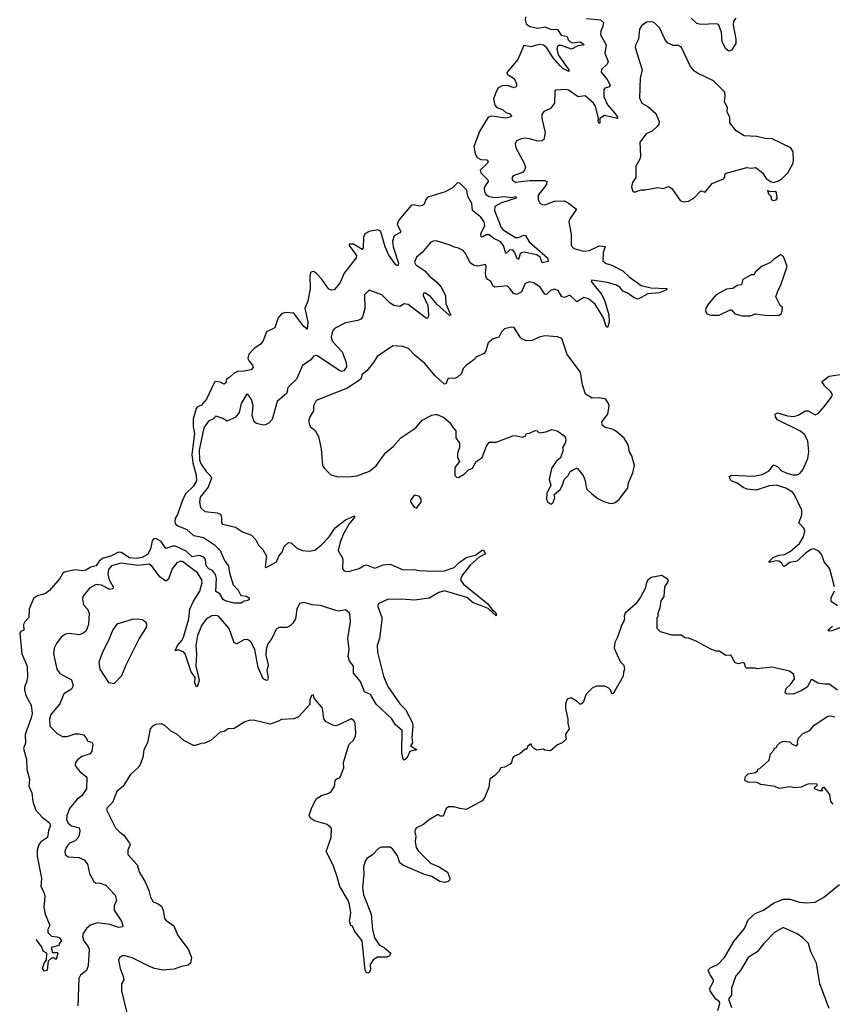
# Model space of a CAD drawing. Extents: x 2528690 to 2677062, y 911844 to 1023253.
# Tile 53 of 145: x 2547997 to 2553828, y 987139 to 994205. Entities that reach past the tile are written whole.
import ezdxf

# ---------------------------------------------------------------- set-up
doc = ezdxf.new("R2010")
doc.units = 0

msp = doc.modelspace()

# ---------------------------------------------------------------- linework, layer by layer
at = {"layer": '0CON10XD'}
for points in [[(2551626.5, 994226.5), (2551624.3, 994204.3), (2551631.5, 994175), (2551656.8, 994156.8), (2551715, 994144.1), (2551765, 994152.6), (2551805, 994138), (2551855, 994134.6), (2551881.5, 994095), (2551924.7, 994084.7), (2551931.6, 994061.6), (2551946.1, 994046.1), (2551965, 994039.6), (2552020, 994045), (2552046.7, 994025), (2552002.9, 994017.1), (2551956.4, 993993.6), (2551885, 994019), (2551865, 994019.3), (2551855, 994013.1), (2551851.2, 993995), (2551861.7, 993951.7), (2551936.2, 993845), (2551936.7, 993833.3), (2551895, 993854.1), (2551875, 993873.5), (2551825, 993931.9), (2551775.7, 994005.7), (2551755, 994022.9), (2551725, 994026.3), (2551665, 994010.6), (2551615, 994020), (2551570.5, 993919.5), (2551493.2, 993825), (2551495, 993814.5), (2551545, 993783.3), (2551561.8, 993745), (2551562.5, 993725), (2551545, 993715.4), (2551495, 993732.7), (2551458.9, 993731.1), (2551429.6, 993715), (2551411.2, 993675), (2551395.9, 993635), (2551405, 993590.9), (2551420.7, 993575), (2551460.6, 993560.6), (2551485, 993538.1), (2551515, 993529.8), (2551524.7, 993515), (2551522.6, 993507.4), (2551485, 993497.3), (2551385, 993513.6), (2551357.4, 993505), (2551295, 993402.8), (2551254.5, 993295), (2551265, 993242.9), (2551279.7, 993215), (2551305, 993202.6), (2551348.8, 993198.8), (2551359.1, 993189.1), (2551353.8, 993175), (2551301, 993125), (2551305.3, 993105), (2551356.7, 993055), (2551357.8, 993045), (2551336.2, 993013.8), (2551330.7, 992995), (2551332, 992972), (2551341.6, 992951.6), (2551365, 992936.4), (2551405, 992928), (2551475, 992936.7), (2551525, 992930), (2551557.5, 992935), (2551559.2, 992925), (2551455, 992891.2), (2551405.8, 992865), (2551404.4, 992835), (2551440.8, 992745), (2551450.4, 992715), (2551465, 992698.1), (2551555, 992642.6), (2551575, 992640.9), (2551615, 992657.9), (2551627, 992657), (2551651.5, 992611.5), (2551784, 992495), (2551789.1, 992470.9), (2551745, 992460), (2551730.9, 992500.9), (2551708.7, 992518.7), (2551615, 992535.7), (2551597, 992533), (2551588.4, 992525), (2551575, 992483.3), (2551565, 992494), (2551550.2, 992535), (2551535, 992550.7), (2551515, 992553.2), (2551485, 992528), (2551467.8, 992585), (2551443.6, 992613.6), (2551399.1, 992635), (2551365, 992660.2), (2551345, 992662.2), (2551315, 992643.5), (2551307.8, 992647.8), (2551305, 992670), (2551334, 992725), (2551330.6, 992755), (2551305, 992787.7), (2551245.3, 992835), (2551241.2, 992885), (2551212.5, 992935), (2551205, 992980.8), (2551155, 993031.3), (2551138, 993035), (2551102, 992998), (2551049.9, 992970.1), (2550925, 992930.3), (2550911.5, 992915), (2550899.4, 992880.6), (2550888.2, 992871.8), (2550865, 992867.6), (2550825, 992877.3), (2550805, 992871.1), (2550715, 992763.5), (2550705.3, 992735), (2550731.8, 992685), (2550725.6, 992675), (2550685.1, 992654.9), (2550672.8, 992615), (2550677.5, 992575), (2550715, 992456.7), (2550710.5, 992439.5), (2550695, 992445.8), (2550645, 992515.5), (2550618.8, 992575), (2550591.7, 992675), (2550585, 992686.8), (2550566.6, 992696.6), (2550504.5, 992685), (2550472.6, 992667.4), (2550463, 992643), (2550462, 992568), (2550455, 992556.7), (2550393.3, 992595), (2550360, 992595), (2550360, 992585), (2550413.7, 992513.7), (2550411.8, 992495), (2550324.2, 992385.8), (2550295, 992315.4), (2550253, 992267), (2550235, 992262.9), (2550215, 992270.6), (2550162.3, 992345), (2550123.8, 992385), (2550105, 992398.4), (2550085, 992392.9), (2550077.8, 992367.8), (2550080.7, 992275), (2550063.3, 992185), (2550042.5, 992135), (2550064.6, 992035), (2550060, 991985), (2550055, 991983.3), (2550052, 991992), (2550035, 992002.5), (2549965, 992098.7), (2549905, 992104.4), (2549875.9, 992095), (2549850.9, 992065), (2549826.6, 991993.4), (2549769.1, 991965), (2549742.6, 991895), (2549724.5, 991875.5), (2549678.9, 991845), (2549642.3, 991805), (2549634.6, 991774.6), (2549643.7, 991753.7), (2549668, 991725)], [(2552065, 994213.2), (2552164.7, 994204.7), (2552185.3, 994185.3), (2552181.5, 994155), (2552166.5, 994125), (2552164.5, 994095.5), (2552203.8, 994025), (2552196, 993965), (2552218.8, 993905), (2552211.1, 993885), (2552172.4, 993847.6), (2552169.4, 993829.4), (2552212.7, 993775), (2552233.1, 993735), (2552227.9, 993722.1), (2552196.1, 993713.9), (2552187.8, 993705), (2552188.2, 993655), (2552215, 993594.6), (2552267.5, 993535), (2552287.5, 993505), (2552286.7, 993495), (2552192.6, 993517.4), (2552160, 993495), (2552160, 993465), (2552155, 993458.9), (2552146.9, 993475), (2552150, 993495), (2552128.8, 993585), (2552115.3, 993605), (2552055, 993659.2), (2552005, 993651.5), (2551935, 993698.2), (2551915, 993702.9), (2551845, 993700), (2551836.2, 993693.8), (2551834.4, 993605), (2551805, 993567.8), (2551757.5, 993545), (2551742.5, 993525), (2551743.3, 993495), (2551768.2, 993395), (2551757.9, 993345), (2551744.7, 993335.3), (2551715, 993332.5), (2551655, 993351.2), (2551625, 993354.4), (2551595, 993350.6), (2551561.2, 993335), (2551552.5, 993315), (2551555.7, 993285), (2551615.7, 993175), (2551625.6, 993145), (2551620, 993125), (2551605, 993107.5), (2551536.7, 993085), (2551529.3, 993070.7), (2551532.7, 993052.7), (2551555, 993040), (2551655, 993050.9), (2551765, 993050), (2551780, 993045), (2551777.6, 993022.4), (2551718, 992945), (2551716, 992915), (2551727.9, 992887.9), (2551745, 992878), (2551765, 992876), (2551835, 992903.8), (2551904.3, 992904.3), (2551931.7, 992891.7), (2551991.2, 992845), (2551943.4, 992776.6), (2551936, 992755), (2551954.2, 992665), (2551953.6, 992583.6), (2551974.1, 992564.1), (2552045, 992544.4), (2552085, 992548.5), (2552155, 992583.2), (2552197.3, 992577.3), (2552182.3, 992535), (2552180, 992475), (2552203.8, 992455), (2552245, 992442.9), (2552325, 992402.2), (2552369.5, 992359.5), (2552455, 992296.7), (2552525, 992279.6), (2552642.5, 992275), (2552633.3, 992265), (2552585, 992245.6), (2552505, 992236.5), (2552435, 992200), (2552405, 992209.4), (2552356, 992245), (2552325, 992256.9), (2552303.1, 992285), (2552279.9, 992299.9), (2552215, 992318.4), (2552102.5, 992335), (2552096.2, 992325), (2552168, 992238), (2552193.4, 992193.4), (2552225, 992087.5), (2552226.5, 992035), (2552215, 991996.7), (2552205, 992004.2), (2552184.7, 992065), (2552125, 992163.9), (2552077.7, 992202.3), (2552045, 992210.8), (2551995, 992180.8), (2551945, 992228.1), (2551905, 992212.5), (2551886.7, 992215), (2551861.4, 992261.4), (2551835, 992272), (2551805, 992261.4), (2551777.2, 992232.8), (2551765.6, 992234.4), (2551731.9, 992285), (2551685, 992317.1), (2551655, 992324.3), (2551625, 992312.5), (2551598.5, 992251.5), (2551565, 992231.9), (2551539.6, 992239.6), (2551515, 992276), (2551494.1, 992294.1), (2551405, 992285.7), (2551392.9, 992295), (2551378.6, 992328.6), (2551355, 992341.4), (2551344.6, 992354.6), (2551338.5, 992385), (2551342.9, 992435), (2551338.9, 992448.9), (2551285, 992437.1), (2551252.7, 992442.7), (2551230.2, 992460.2), (2551198.5, 992525), (2551178.3, 992548.3), (2551145, 992566.4), (2551115, 992571.5), (2551085, 992586.9), (2550985, 992616.9), (2550963.2, 992616.8), (2550943.6, 992606.4), (2550885, 992534.3), (2550845, 992500), (2550830, 992465), (2550838.6, 992445), (2550903.4, 992403.4), (2550935, 992367.5), (2550991.2, 992321.2), (2551020, 992285), (2551052.7, 992225), (2551054.7, 992165.3), (2551090.8, 992085), (2551085, 992081.5), (2551075, 992087.5), (2550991.7, 992161.7), (2550945, 992218.4), (2550905, 992245.4), (2550895, 992243.3), (2550892.9, 992225), (2550925.4, 992155), (2550931.4, 992085), (2550925, 992066.2), (2550915, 992060), (2550785, 992161.1), (2550755, 992167.1), (2550723.6, 992146.4), (2550682.5, 992155), (2550655, 992170), (2550595, 992231.4), (2550505, 992263.3), (2550470, 992230), (2550473.2, 992133.2), (2550456.9, 992073.1), (2550445, 992055.7), (2550423.8, 992046.2)], [(2552757, 992897), (2552795, 992903.8), (2552833.3, 992925), (2552885, 992976.7), (2552915, 992967.5), (2552965, 993030), (2553047.3, 993062.7), (2553057.5, 993075), (2553057.5, 993095), (2553065, 993102.5), (2553215, 993143.3), (2553245, 993140), (2553280, 993145), (2553327.5, 993105), (2553352.5, 993065), (2553383.9, 993043.9), (2553405, 993037.5), (2553441.7, 993048.3), (2553465, 993062.5), (2553507.5, 993105), (2553545, 993170), (2553550, 993195), (2553546.4, 993256.4), (2553530, 993285), (2553395, 993350), (2553345, 993352.5), (2553285, 993367.5), (2553195, 993372.5), (2553137, 993407), (2553093.3, 993465), (2553093, 993503), (2553073.9, 993543.9), (2553076.2, 993575), (2553053.3, 993615), (2553060, 993655), (2553055.8, 993685.8), (2552975.4, 993765.4), (2552860.7, 993820.7), (2552838.8, 993835), (2552809.1, 993869.1), (2552745.6, 994005.6), (2552725, 994020), (2552685, 994020), (2552645, 994040), (2552626.2, 994065), (2552590, 994145), (2552555, 994180), (2552535, 994190), (2552493.6, 994186.4), (2552458.8, 994161.2), (2552443.2, 994136.8), (2552436, 994065), (2552415, 994022.5), (2552412.5, 994005), (2552462.9, 993845), (2552448.6, 993785), (2552444.2, 993645), (2552461.2, 993605), (2552505, 993582), (2552561.7, 993531.7), (2552584.2, 993475), (2552582, 993455), (2552568.8, 993435), (2552535, 993404), (2552491.2, 993385), (2552446.2, 993325), (2552451.2, 993225), (2552446.2, 993205), (2552416.7, 993155), (2552418.3, 993071.7), (2552394.1, 993035.9), (2552387.5, 993005), (2552395, 992980), (2552408.3, 992968.3), (2552455, 992983.8), (2552485, 992983.8), (2552575, 993000), (2552615, 992993.3), (2552655, 993007.5), (2552675, 992992.5), (2552737, 992907), (2552757, 992897)], [(2553134.7, 994215), (2553118.2, 994195), (2553115.2, 994165), (2553135.2, 994065.2), (2553134.8, 994035), (2553105, 993985.4), (2553085, 993978.2), (2553064.7, 993995), (2553036.2, 994045), (2553032.5, 994115), (2553011.5, 994171.5), (2552995, 994176.4), (2552885, 994171.6), (2552855, 994177.5), (2552814.8, 994214.8)], [(2553405, 992907.5), (2553425, 992912.5), (2553432.5, 992925), (2553427.5, 992965), (2553415, 992972.5), (2553385, 992970), (2553361.7, 992978.3), (2553370, 992955), (2553390, 992935), (2553390, 992915), (2553405, 992907.5)], [(2553239.5, 992080.5), (2553275, 992093.3), (2553345, 992084), (2553445, 992083.3), (2553460, 992095), (2553467.7, 992112.3), (2553469.3, 992139.3), (2553452.5, 992155), (2553422.5, 992215), (2553438, 992265), (2553456.2, 992295), (2553502.5, 992435), (2553476.2, 992505), (2553455, 992516.7), (2553405, 992483.3), (2553385, 992462.5), (2553325, 992436.7), (2553276.2, 992395), (2553265, 992373.8), (2553245, 992373.3), (2553185, 992340), (2553175, 992302.5), (2553145, 992296.7), (2553115, 992276.2), (2553068.3, 992271.7), (2552995, 992230), (2552940, 992165), (2552921.2, 992135), (2552916.7, 992115), (2552927.5, 992095), (2552955, 992083.8), (2553015, 992083.8), (2553095, 992123.3), (2553105, 992122.5), (2553127.5, 992095), (2553180.5, 992080.5), (2553239.5, 992080.5)], [(2550423.8, 992046.2), (2550335, 992030), (2550255, 991990), (2550241.1, 991968.9), (2550232.1, 991927.9), (2550241.1, 991895), (2550310.4, 991820.4), (2550340.6, 991745), (2550341.4, 991715), (2550323.7, 991686.3), (2550305, 991680.2), (2550294.2, 991684.2), (2550135, 991792.2), (2550124.5, 991795.5), (2550105, 991789.2), (2550085, 991764.3), (2550027, 991723), (2549982.9, 991625), (2549920, 991565), (2549915, 991524), (2549845.6, 991465), (2549807.8, 991335), (2549788, 991312), (2549761.3, 991298.7), (2549745, 991295.6), (2549695, 991306), (2549678.7, 991318.7), (2549664.5, 991365), (2549673.2, 991435), (2549660.7, 991479.3), (2549635, 991516.7), (2549625, 991516.2), (2549585, 991450), (2549570.8, 991385), (2549546.6, 991353.4), (2549485, 991323.6), (2549455, 991343.1), (2549405, 991360), (2549382, 991338), (2549351.3, 991325), (2549319.4, 991275), (2549284.6, 991115.4), (2549286.9, 991045), (2549298.9, 991015), (2549335, 990963.8), (2549368.8, 990928.8), (2549373.8, 990913.8), (2549350.4, 990849.6), (2549291.8, 990778.2), (2549286.4, 990745), (2549295.3, 990705.3), (2549324.7, 990674.7), (2549415, 990665.6), (2549436.9, 990656.9), (2549445.3, 990635.3), (2549444.4, 990595), (2549452, 990585), (2549545, 990564.3), (2549595, 990529.2), (2549661.4, 990505), (2549692, 990472), (2549710, 990435), (2549742.1, 990402.1), (2549768.9, 990355), (2549758.3, 990278.3), (2549765, 990274), (2549840, 990315), (2549855.5, 990355), (2549880, 990385), (2549895.8, 990424.2), (2549925, 990453.3), (2549945, 990450.5), (2549983.3, 990415), (2550025, 990396.3), (2550075, 990391.9), (2550115, 990399.2), (2550160.7, 990435), (2550216.6, 990495), (2550260.5, 990559.5), (2550335, 990615.3), (2550400, 990645), (2550400, 990635), (2550361.8, 990588.2), (2550320, 990515), (2550296.8, 990455), (2550282.7, 990395), (2550316.8, 990336.8), (2550313.3, 990265), (2550325, 990250.6), (2550345, 990244.6), (2550365, 990246.7), (2550433.7, 990266.3), (2550463.8, 990285), (2550485, 990292.5), (2550545, 990268.1), (2550605, 990293.3), (2550655, 990296.9), (2550747.4, 990257.4), (2550825, 990259.5), (2550865, 990251.4), (2550965, 990247.8), (2551045, 990250.6), (2551115, 990272.7), (2551151.3, 990308.7), (2551205, 990346.9), (2551267.1, 990362.9), (2551315, 990398), (2551325, 990397.5), (2551338.3, 990371.7), (2551292.9, 990347.1), (2551228.8, 990291.2), (2551169.1, 990215), (2551159.6, 990185), (2551180.5, 990155), (2551355, 990014.2), (2551388.3, 989968.3), (2551407.5, 989955), (2551418, 989935), (2551415, 989927.5), (2551358.6, 989978.6), (2551310.3, 989999.7), (2551250.6, 990020.6), (2551205, 990058.1), (2551045, 990105.3), (2551003.8, 990095), (2550934.1, 990054.1), (2550829.5, 990040.5), (2550735, 990047.4), (2550636.7, 990043.3), (2550568, 990012), (2550567.1, 989995), (2550594.4, 989915), (2550595.6, 989895), (2550577.8, 989765), (2550562.5, 989715), (2550563.3, 989665), (2550606.9, 989495), (2550639.4, 989419.4), (2550724.6, 989295), (2550765.4, 989255), (2550815, 989158.8), (2550818.2, 989135), (2550810, 989055), (2550814.3, 989015.7), (2550802, 988995), (2550845.4, 988964.6), (2550797.3, 988952.7), (2550775, 988904.4), (2550755, 988890.6), (2550747.3, 988897.3), (2550738.6, 988945), (2550742.5, 989105), (2550693.8, 989143.8), (2550667.3, 989187.3), (2550555, 989293.1), (2550515, 989361.4), (2550470.5, 989380.5), (2550442.5, 989455), (2550392.1, 989515), (2550391.9, 989565), (2550362.9, 989605), (2550354.4, 989635), (2550361.9, 989685), (2550350.6, 989765), (2550370.7, 989885), (2550365, 989942.9), (2550335, 989968.9), (2550285, 989961.5), (2550265.6, 989964.4), (2550155, 990000.5), (2550095, 990006.2), (2550037.5, 990022.5), (2550004.3, 990015), (2549985.3, 989974.7), (2549975.3, 989905), (2549957.3, 989875), (2549937.8, 989855), (2549915, 989842.7), (2549857.9, 989842.1), (2549838.4, 989831.6), (2549805.2, 989764.8), (2549777.1, 989725), (2549765.2, 989685), (2549762.3, 989645), (2549780, 989575), (2549771.2, 989535), (2549780, 989485), (2549775, 989465.8), (2549767.5, 989462.5), (2549745, 989476), (2549708.4, 989555), (2549683.8, 989685), (2549655, 989739.5), (2549632.1, 989757.9), (2549606.4, 989753.6), (2549555, 989726), (2549535, 989734), (2549499.3, 989835), (2549423.1, 989925), (2549405, 989930), (2549375, 989926.2), (2549335, 989902.8), (2549305, 989860), (2549273.9, 989785), (2549260.3, 989715), (2549265.5, 989655), (2549259.8, 989565), (2549283.9, 989465), (2549275, 989430), (2549265, 989416.7), (2549253, 989445), (2549257.3, 989485), (2549226.3, 989525), (2549183.8, 989655), (2549175, 989665.3), (2549135, 989683.8), (2549113.8, 989675), (2549130, 989715), (2549160, 989750), (2549172.9, 989775), (2549211, 989905), (2549217.6, 989975), (2549245, 990032.7), (2549289.8, 990105), (2549307.4, 990165), (2549305, 990185.7), (2549273.2, 990235), (2549205.3, 990285), (2549165, 990317.1), (2549145, 990316.5), (2549125, 990306.7), (2549091.2, 990265), (2549065, 990190), (2549045, 990175.5), (2549004.5, 990204.5), (2548944.4, 990284.4), (2548926.9, 990296.9), (2548845, 990287.9), (2548725, 990304.5), (2548655, 990285.2), (2548635, 990260.6), (2548629, 990225), (2548638.7, 990185), (2548668, 990135), (2548665, 990120), (2548645, 990115.6), (2548585, 990145.9), (2548545, 990151.9), (2548497.5, 990125), (2548450, 990065), (2548446.7, 990045), (2548455, 990006.7), (2548482.9, 989975), (2548495.4, 989945), (2548491.8, 989865), (2548475, 989819.4), (2548455, 989801.8), (2548425, 989790.9), (2548355, 989800), (2548325, 989794.6), (2548295.7, 989774.3), (2548262, 989728), (2548245.4, 989695), (2548240, 989655), (2548264.6, 989545), (2548285, 989513.6), (2548367.9, 989467.9), (2548380, 989425), (2548368.6, 989401.4), (2548313.9, 989366.1), (2548284.6, 989295), (2548220.4, 989219.6), (2548210, 989185), (2548214.5, 989135), (2548265, 989082.5), (2548305, 989060), (2548338.8, 989061.2), (2548395, 989079.2), (2548425, 989080.8), (2548453.9, 989073.9), (2548472.5, 989055), (2548485, 989027.5), (2548515, 989020), (2548522.5, 989005), (2548513.8, 988955), (2548502.7, 988937.3), (2548443.4, 988916.6), (2548414.2, 988895), (2548398.6, 988875), (2548395.8, 988855), (2548405, 988838.8), (2548428.8, 988808.8), (2548479.1, 988769.1), (2548475.7, 988685), (2548442, 988635), (2548409.3, 988610.7), (2548354.6, 988545.4), (2548335, 988492.5), (2548333.2, 988465), (2548345, 988438.1), (2548369.5, 988419.5), (2548423.1, 988405), (2548429.5, 988385), (2548425, 988352.5), (2548415, 988330.8), (2548395, 988313.2), (2548355.3, 988294.7), (2548330.5, 988265), (2548320.6, 988235), (2548324.5, 988214.5), (2548345, 988198.1), (2548422.1, 988192.1), (2548460, 988175), (2548484.4, 988145), (2548498.2, 988078.2), (2548529.7, 988019.7), (2548541.2, 988011.2), (2548575, 988009.4), (2548615, 987993.5), (2548681.7, 987921.7), (2548692.7, 987885), (2548675.5, 987845), (2548675.5, 987815), (2548727.9, 987735), (2548736.8, 987703.2), (2548735.6, 987694.4), (2548708.9, 987691.1), (2548645, 987711.8), (2548555, 987723.5), (2548505, 987706.2), (2548477.3, 987682.7), (2548453.2, 987646.8), (2548448.8, 987625), (2548458, 987595), (2548487, 987557), (2548494.7, 987535), (2548488.8, 987415), (2548477.5, 987382.5), (2548432.8, 987347.2), (2548420.9, 987325), (2548415, 987127.5)], [(2551815, 990730), (2551825, 990740), (2551837.5, 990775), (2551832.5, 990797.5), (2551875, 990832.5), (2551892.5, 990865), (2551902.5, 990905), (2551932.5, 990935), (2551947, 990963), (2551959.3, 990970.7), (2551993, 990987), (2552000, 990985), (2552038.8, 990935), (2552053.3, 990895), (2552065, 990837.5), (2552101.7, 990801.7), (2552145, 990770), (2552188.3, 990748.3), (2552234.1, 990734.1), (2552255, 990734.4), (2552270.6, 990739.4), (2552297.2, 990762.8), (2552360, 990845), (2552365, 990882.5), (2552397.5, 990952.5), (2552408.1, 991005), (2552388.6, 991075), (2552372.9, 991105), (2552362.5, 991155), (2552335, 991201.2), (2552272.5, 991255), (2552247.3, 991267.3), (2552198, 991278), (2552176.7, 991295), (2552175, 991320), (2552216.7, 991375), (2552226.7, 991435), (2552220.7, 991450.7), (2552206.1, 991476.1), (2552195, 991483.3), (2552155, 991491.2), (2552105, 991490), (2552057, 991517), (2552036, 991585), (2552022, 991675), (2551925, 991802), (2551886.8, 991916.8), (2551855, 991928.6), (2551765, 991936.9), (2551725, 991927.1), (2551675, 991902.5), (2551635, 991900), (2551601.5, 991911.5), (2551586.8, 991926.8), (2551545, 991996.2), (2551525, 991998), (2551475, 991986.2), (2551454.2, 991965.8), (2551433.9, 991926.1), (2551395, 991913.8), (2551357.5, 991885), (2551341.7, 991828.3), (2551329.5, 991810.5), (2551275, 991786.7), (2551256.7, 991765), (2551202.5, 991725), (2551179.3, 991700.7), (2551166.7, 991665), (2551139.3, 991640.7), (2551125, 991633.3), (2551075, 991631.2), (2551066.1, 991623.9), (2551056.2, 991593.8), (2551045, 991590), (2550978.8, 991648.8), (2550905, 991738), (2550834.1, 991794.1), (2550787.5, 991845), (2550745, 991860.8), (2550674.4, 991865.6), (2550561.7, 991788.3), (2550535.5, 991744.5), (2550488, 991685), (2550455, 991658.8), (2550444.2, 991625), (2550349.1, 991560.9), (2550275, 991532.2), (2550125, 991472), (2550105.7, 991435), (2550105, 991397.5), (2550078.8, 991355), (2550068.8, 991325), (2550081.2, 991285), (2550117.7, 991257.7), (2550141.2, 991215), (2550161.2, 991125), (2550170, 991005), (2550183.6, 990983.6), (2550229.3, 990939.3), (2550275, 990926), (2550353.9, 990923.9), (2550415, 990932.5), (2550507.5, 990965), (2550555.9, 991004.1), (2550622.3, 991097.7), (2550677.7, 991142.3), (2550732.5, 991205), (2550840, 991275), (2550885, 991330), (2550955, 991367.5), (2550975, 991372.5), (2550995, 991372.5), (2551039.3, 991349.3), (2551082.5, 991315), (2551100, 991285), (2551127.5, 991255), (2551127.5, 991205), (2551152.5, 991165), (2551152.5, 991135), (2551137.5, 991095), (2551137.5, 991065), (2551152.5, 991035), (2551135, 991012.5), (2551118.3, 990991.7), (2551120, 990935), (2551131.7, 990921.7), (2551145, 990920), (2551185, 990942.5), (2551216.4, 990973.6), (2551245, 990987.5), (2551273.3, 991035), (2551315.9, 991064.1), (2551346.7, 991145), (2551365, 991172.5), (2551415, 991173.3), (2551535, 991218.8), (2551555, 991220), (2551605, 991208.8), (2551623, 991217), (2551633.9, 991236.1), (2551655, 991237.5), (2551695, 991256.7), (2551710, 991255), (2551725, 991240), (2551775, 991247.5), (2551815, 991263.3), (2551853.6, 991253.6), (2551900.5, 991220.5), (2551913.3, 991205), (2551916.7, 991185), (2551909.5, 991160.5), (2551892.5, 991135), (2551896.2, 991115), (2551878.3, 991061.7), (2551846.7, 991035), (2551813.8, 990985), (2551796.7, 990905), (2551807.5, 990865), (2551780, 990805), (2551777.5, 990765), (2551783.3, 990745), (2551805, 990730), (2551815, 990730)], [(2549668, 991725), (2549671.2, 991708.8), (2549658.8, 991691.2), (2549595, 991679.5), (2549565, 991682.3), (2549535, 991668.2), (2549505, 991638.8), (2549480, 991625), (2549475, 991598.8), (2549465, 991589.2), (2549434.6, 991604.6), (2549405, 991607.5), (2549395, 991602.7), (2549338.2, 991481.8), (2549302, 991438), (2549273.9, 991426.1), (2549264.3, 991415), (2549242.9, 991337.1), (2549242.2, 991285), (2549251.1, 991235), (2549231.5, 991085), (2549239.3, 991025), (2549263.7, 990936.3), (2549266.6, 990895), (2549241.3, 990855), (2549187.3, 990802.7), (2549160.9, 990745), (2549130.5, 990655), (2549112.4, 990625), (2549109.1, 990605), (2549115, 990587.8), (2549132.5, 990572.5), (2549195.6, 990545.6), (2549245, 990504.3), (2549285, 990496.9), (2549315, 990489.2), (2549395.3, 990435.3), (2549434.5, 990395), (2549465.4, 990325), (2549495, 990283.8), (2549503.3, 990235), (2549529.5, 990149.5), (2549565, 990111.2), (2549583.3, 990073.3), (2549625, 990066.9), (2549643.3, 990055), (2549643.3, 990045), (2549635, 990036.7), (2549608.3, 990031.7), (2549585, 990016.7), (2549535, 990018), (2549472.5, 990035), (2549456.7, 990045), (2549432.5, 990085), (2549405, 990102.5), (2549409.1, 990195), (2549403.1, 990223.1), (2549381.3, 990251.3), (2549354.7, 990265), (2549335, 990284.7), (2549331, 990331), (2549317.6, 990347.6), (2549285, 990359), (2549235, 990351.5), (2549191.9, 990391.9), (2549115, 990426.1), (2549095, 990427.4), (2549045, 990410.6), (2549011.2, 990461.2), (2548975, 990483), (2548955, 990477.8), (2548946.5, 990465), (2548934.5, 990405), (2548915, 990366.1), (2548875.8, 990345.8), (2548835, 990338.8), (2548785, 990344), (2548725, 990380.4), (2548705, 990383.5), (2548655, 990358.2), (2548592.1, 990337.9), (2548564.2, 990315.8), (2548545, 990285.7), (2548506.7, 990275), (2548472.5, 990255), (2548445, 990250.6), (2548395, 990258.1), (2548319.5, 990240.5), (2548307.6, 990232.4), (2548285.1, 990194.9), (2548211.4, 990108.6), (2548182.1, 990087.9), (2548125, 990070.5), (2548095, 990050.3), (2548065.8, 989975), (2548062.9, 989915), (2548034.1, 989885), (2548023.4, 989865), (2548025.9, 989824.1), (2548005, 989814), (2547997.1, 989802.9), (2548012.5, 989655), (2548050.9, 989565), (2548053.2, 989486.8), (2548045, 989450), (2548031.2, 989415), (2548032.5, 989395), (2548041.9, 989355), (2548079.1, 989285), (2548085.8, 989225), (2548080.5, 989195), (2548037.2, 989075), (2548039.4, 989015), (2548025.4, 988975), (2548045, 988896.7), (2548048.4, 988825), (2548066.9, 988755), (2548062.5, 988705), (2548085, 988656.2), (2548090.5, 988595), (2548112, 988532), (2548159.8, 988479.8), (2548208.9, 988445), (2548218.1, 988425), (2548204, 988385), (2548195.8, 988335), (2548146.9, 988303.1), (2548131.8, 988278.2), (2548122.9, 988245), (2548123.2, 988203.2), (2548152.5, 988045), (2548148.9, 987985), (2548171.4, 987945), (2548176.4, 987913.6), (2548170.8, 987835), (2548179.4, 987785), (2548213.8, 987705), (2548198.8, 987675), (2548200, 987655), (2548225, 987627.5), (2548265, 987623.3), (2548282.5, 987615), (2548297.5, 987595), (2548280, 987575), (2548278.3, 987561.7), (2548223, 987547), (2548231.7, 987511.7), (2548265, 987510), (2548270, 987505), (2548258.3, 987461.7), (2548245, 987470), (2548225, 987470), (2548201.7, 987448.3), (2548195, 987383.3), (2548175, 987377.5), (2548160, 987395), (2548175, 987440), (2548190, 987455), (2548192.5, 987505), (2548165, 987520), (2548153.6, 987553.6), (2548115.6, 987605.2)], [(2553842.5, 990135), (2553808.7, 990265), (2553768.2, 990315), (2553752.8, 990365), (2553732, 990392), (2553695, 990408.8), (2553675, 990403.6), (2553635, 990377.1), (2553575, 990318.1), (2553521.4, 990308.6), (2553485, 990281.9), (2553474.5, 990284.5), (2553465.4, 990305.4), (2553445, 990318.5), (2553425, 990321.5), (2553375, 990310), (2553372.5, 990315), (2553402.5, 990345), (2553445, 990361.4), (2553485, 990367.8), (2553525, 990388.2), (2553592.8, 990447.2), (2553620.5, 990495), (2553630.6, 990535), (2553622.1, 990555), (2553587.5, 990595), (2553609.1, 990650.9), (2553608.8, 990685), (2553557.4, 990795), (2553540.8, 990815), (2553495, 990842), (2553425, 990865.1), (2553375, 990859.5), (2553281.8, 990828.2), (2553216.5, 990836.5), (2553187.6, 990847.6), (2553145, 990878.2), (2553102.9, 990895), (2553087.1, 990925), (2553104.6, 990935.4), (2553261.7, 990928.3), (2553325, 990940.9), (2553375, 990966.7), (2553403, 991007), (2553410.9, 991009.1), (2553435, 990997.7), (2553460.6, 990970.6), (2553501.5, 990951.5), (2553545, 990937.6), (2553575, 990937.8), (2553595, 990947.5), (2553615.8, 990975), (2553651.9, 991055), (2553658.4, 991105), (2553651.8, 991181.8), (2553627.8, 991227.8), (2553594, 991255), (2553433.8, 991333.8), (2553418.9, 991355), (2553418.2, 991375), (2553435.3, 991384.7), (2553505, 991363.2), (2553551.7, 991358.3), (2553582.9, 991367.1), (2553635, 991399.2), (2553655, 991398), (2553705, 991370), (2553725, 991378.8), (2553775, 991434), (2553822, 991495), (2553830, 991515), (2553818, 991535), (2553774.3, 991575), (2553751.7, 991608.3), (2553805, 991645.7), (2553885, 991659.4)], [(2550845, 990700), (2550876.7, 990743.3), (2550877.5, 990765), (2550865, 990782.5), (2550835, 990792.5), (2550822.5, 990785), (2550800, 990755), (2550800, 990745), (2550827, 990707), (2550845, 990700)], [(2553864.6, 989394.6), (2553805, 989435.8), (2553775, 989437.5), (2553724.3, 989444.3), (2553685, 989467.5), (2553675, 989467.5), (2553646.7, 989415), (2553605, 989388.8), (2553546.1, 989363.9), (2553498.3, 989368.3), (2553490, 989375), (2553496.7, 989405), (2553528, 989435), (2553555.6, 989475), (2553551.2, 989505), (2553520.3, 989530.3), (2553395, 989558), (2553285, 989547.5), (2553275, 989552.5), (2553215, 989552.5), (2553203, 989563), (2553200, 989585), (2553185, 989592.5), (2553155, 989582.5), (2553130, 989590), (2553100, 989645), (2553063, 989643), (2553015, 989672.5), (2552995, 989672.5), (2552955, 989687.5), (2552850, 989745), (2552796.4, 989766.4), (2552770, 989770), (2552745, 989787.5), (2552675, 989787.5), (2552595, 989812.5), (2552570, 989835), (2552570, 989915), (2552577, 989923), (2552577.5, 989945), (2552593, 989987), (2552600, 990035), (2552620, 990065), (2552626.7, 990135), (2552652.5, 990175), (2552648.3, 990188.3), (2552605, 990216.7), (2552528.3, 990201.7), (2552505, 990182.5), (2552493.8, 990165), (2552485.8, 990124.2), (2552451.7, 990061.7), (2552417.7, 990012.3), (2552341.2, 989945), (2552333.3, 989925), (2552336.2, 989905), (2552330, 989885), (2552316.4, 989863.6), (2552287.5, 989775), (2552267.5, 989735), (2552262.5, 989695), (2552305, 989600), (2552331.7, 989571.7), (2552337.5, 989545), (2552328.3, 989521.7), (2552327, 989493), (2552255, 989367.5), (2552245, 989367.5), (2552236.7, 989395), (2552225, 989407.5), (2552195, 989422.5), (2552135, 989422.5), (2552105, 989407.5), (2552062.5, 989365), (2552038.8, 989305), (2552025, 989292.5), (2552015, 989292.5), (2552000.5, 989310.5), (2551955, 989337.5), (2551925, 989330), (2551912.5, 989295), (2551913.3, 989265), (2551930, 989185), (2551928.8, 989155), (2551940, 989115), (2551913, 989077), (2551918.3, 989041.7), (2551890, 989015), (2551855, 989000), (2551805, 988957.5), (2551765, 988962.5), (2551755, 988970), (2551705, 988962.5), (2551687.5, 988975), (2551670, 988995), (2551670, 989005), (2551663, 989007), (2551641.7, 988988.3), (2551635, 988970), (2551625, 988970), (2551585, 988937.5), (2551543.6, 988916.4), (2551532.5, 988905), (2551526.7, 988875), (2551516.4, 988863.6), (2551475, 988840), (2551450, 988835), (2551435, 988810), (2551405, 988780), (2551373.3, 988756.7), (2551367, 988743), (2551363.3, 988695), (2551330, 988615), (2551315, 988600), (2551201.7, 988538.3), (2551155, 988543.3), (2551115, 988556.7), (2551073, 988557), (2551056.4, 988543.6), (2551035, 988490), (2551015, 988490), (2551005, 988500), (2550995, 988500), (2550929.3, 988460.7), (2550895, 988430), (2550845, 988406.7), (2550835, 988392.5), (2550832.5, 988375), (2550840, 988345), (2550834.2, 988305), (2550842.9, 988265), (2550857.9, 988237.9), (2550945, 988151.9), (2551006.2, 988125), (2551067.3, 988087.3), (2551082.5, 988045), (2551080, 988030), (2551070.5, 988019.5), (2551045, 988012.5), (2551010.7, 988020.7), (2550955, 988056.9), (2550901.6, 988071.6), (2550745, 988136.7), (2550724.2, 988155), (2550707.5, 988205), (2550675, 988252.5), (2550654.2, 988265.8), (2550593.6, 988266.4)], [(2553865, 989999.4), (2553818.9, 990028.9), (2553819.6, 990055), (2553843.2, 990106.8)], [(2548675, 989442.5), (2548730.7, 989499.3), (2548760, 989575), (2548855, 989762.5), (2548905.9, 989844.1), (2548910, 989865), (2548905, 989880), (2548875, 989897.5), (2548845, 989903.3), (2548805, 989900), (2548695, 989867.5), (2548665, 989826.7), (2548632.5, 989745), (2548590.8, 989665), (2548563.8, 989595), (2548572, 989545), (2548635, 989447.5), (2548675, 989442.5)], [(2553925, 989858.2), (2553825, 989818.9), (2553805, 989818), (2553796.2, 989825), (2553827.8, 989852.2)], [(2550593.6, 988266.4), (2550572.7, 988257.3), (2550528.8, 988211.2), (2550486.7, 988185), (2550475, 988167.5), (2550464.4, 988125), (2550466.5, 988075), (2550456.5, 987975), (2550464.4, 987925), (2550518, 987785), (2550528.8, 987675), (2550544, 987615), (2550576.7, 987565), (2550614.1, 987544.1), (2550660, 987505), (2550647.5, 987485), (2550632.3, 987477.7), (2550563.6, 987476.4), (2550532.3, 987457.7), (2550511.2, 987425), (2550513.3, 987385), (2550505, 987367.5), (2550495, 987362.5), (2550485, 987366.7), (2550476.2, 987385), (2550453.8, 987595), (2550401.7, 987661.7), (2550385, 987700), (2550372.5, 987705), (2550363.6, 987736.4), (2550372.5, 987795), (2550364, 987855), (2550354, 987885), (2550294.2, 987985), (2550274.3, 988054.3), (2550246.8, 988136.8), (2550196.7, 988235), (2550231.2, 988335), (2550235, 988400), (2550222.5, 988415), (2550195, 988431.2), (2550112.5, 988455), (2550082.5, 988475), (2550073.3, 988495), (2550090, 988545), (2550125, 988612.5), (2550161.7, 988638.3), (2550215, 988653.3), (2550233, 988667), (2550257, 988703), (2550261.7, 988748.3), (2550275, 988760), (2550288.3, 988761.7), (2550300, 988775), (2550322.5, 988835), (2550321.2, 988875), (2550352.7, 988987.3), (2550360, 989005), (2550393.3, 989035), (2550406.2, 989065), (2550410, 989085), (2550404, 989155), (2550395, 989176.7), (2550375, 989188.8), (2550286.3, 989143.7), (2550265, 989138.5), (2550245, 989141.8), (2550195.6, 989165.6), (2550178.8, 989188.8), (2550168.8, 989265), (2550110, 989335), (2550105, 989360), (2550090, 989355), (2550080, 989325), (2550078.3, 989291.7), (2549998.3, 989201.7), (2549965, 989186.7), (2549875, 989183.3), (2549855, 989170), (2549795, 989150), (2549675, 989177.5), (2549643, 989177), (2549613, 989167), (2549535, 989117.5), (2549493.6, 989116.4), (2549465, 989097.5), (2549435, 989092.5), (2549370, 989035), (2549325, 989012.5), (2549298.3, 989011.7), (2549255, 988997.5), (2549245, 988997.5), (2549175, 989032.5), (2549125, 989077.5), (2549087, 989097), (2549039.3, 989139.3), (2549015, 989152.5), (2548973, 989147), (2548950, 989135), (2548932.5, 989115), (2548913.9, 989016.1), (2548888.8, 988965), (2548879.7, 988910.3), (2548858, 988855), (2548843.8, 988835), (2548791.4, 988788.6), (2548738.6, 988705), (2548695, 988665.6), (2548662.3, 988587.7), (2548625, 988549.2), (2548619.4, 988535), (2548685, 988406.2), (2548715, 988373.8), (2548745, 988353.3), (2548785.9, 988295.9), (2548788.8, 988285), (2548773.8, 988245), (2548772.9, 988215), (2548840.5, 988140.5), (2548857.8, 988085), (2548898.3, 988018.3), (2548924.5, 987955), (2548935, 987908.8), (2548955, 987874), (2548991.2, 987861.2), (2549014.3, 987844.3), (2549027.5, 987815), (2549036, 987756), (2549045, 987743.3), (2549103, 987703), (2549132.9, 987632.9), (2549205.8, 987535), (2549230.8, 987475), (2549222.9, 987435), (2549205, 987419.4), (2549158.8, 987411.2), (2549105, 987392), (2549025, 987384.4), (2548965, 987397.1), (2548923.4, 987413.4), (2548803.2, 987473.2), (2548755, 987487.5), (2548732.5, 987487.5), (2548715, 987477.5), (2548706.2, 987455), (2548718, 987395), (2548738.1, 987348.1), (2548744, 987315), (2548727.5, 987285), (2548726.4, 987236.4), (2548765, 987077.5)], [(2553832.5, 988575), (2553817.5, 988595), (2553810, 988645), (2553768.3, 988698.3), (2553750, 988685), (2553758.3, 988671.7), (2553735, 988670), (2553700, 988685), (2553701.7, 988698.3), (2553718.3, 988711.7), (2553718.3, 988718.3), (2553665, 988722.5), (2553645, 988717.5), (2553605, 988697.5), (2553555, 988693.3), (2553525, 988700), (2553447, 988687), (2553415, 988702.5), (2553315, 988717.1), (2553285, 988730.6), (2553222.1, 988732.1), (2553202.9, 988742.9), (2553198.8, 988755), (2553205.8, 988774.2), (2553225, 988793.3), (2553277, 988803), (2553290, 988815), (2553295, 988830), (2553308.3, 988831.7), (2553375, 988890), (2553383, 988937), (2553410, 988965), (2553410, 988975), (2553430, 988985), (2553430, 988995), (2553450, 989015), (2553475, 989026.7), (2553521.7, 989021.7), (2553540, 989005), (2553567, 988993), (2553580, 989005), (2553577.5, 989025), (2553585, 989050), (2553615, 989082.5), (2553666.1, 989103.9), (2553697.7, 989142.3), (2553795, 989207.5), (2553815, 989210), (2553845, 989203.3)], [(2553005.7, 987095), (2553020, 987145), (2553017.3, 987157.3), (2552992.5, 987175), (2552950, 987235), (2552949.2, 987255), (2552975, 987302.5), (2552976, 987315), (2552950.7, 987350.7), (2552937.5, 987385), (2552955, 987404.2), (2553006, 987425), (2553055, 987475.7), (2553120.5, 987589.5), (2553196.6, 987683.4), (2553223.5, 987746.5), (2553275, 987791.4), (2553335, 987814.5), (2553405.9, 987864.1), (2553475, 987893.3), (2553525, 987894.5), (2553591.2, 987871.2), (2553645, 987866.2), (2553705, 987872.5), (2553764.3, 987905), (2553880.2, 987999.8)], [(2553805, 987108), (2553738.2, 987285), (2553714.6, 987434.6), (2553674.3, 987515), (2553655.7, 987575.7), (2553615, 987617.1), (2553575, 987644.4), (2553475, 987691.1), (2553412.9, 987655), (2553336, 987575), (2553288.8, 987515), (2553225, 987476.2), (2553168.1, 987381.9), (2553135, 987343.8), (2553104.6, 987255), (2553103.2, 987205), (2553082.9, 987175), (2553103.1, 987116.9)]]:
    msp.add_lwpolyline(points, dxfattribs=at)

doc.saveas('drawing.dxf')
